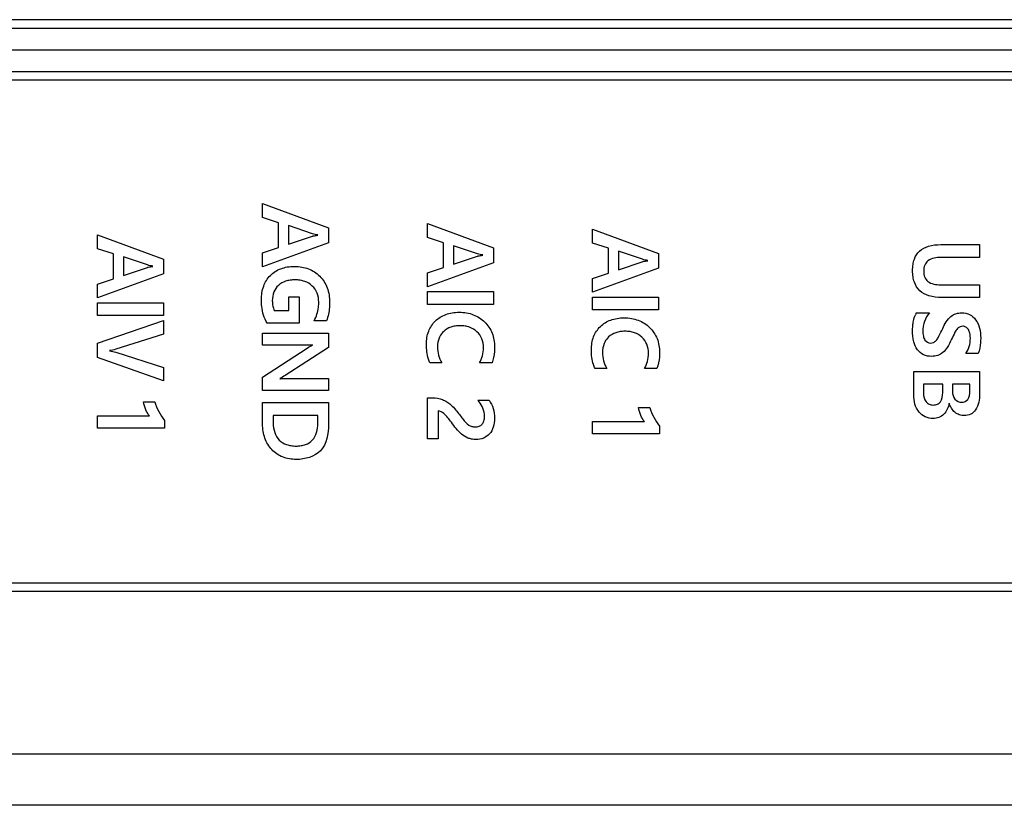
# Model space of a CAD drawing. Header units: millimetres. Extents: x -81 to 387, y -35 to 444.
# Tile 14 of 23: x 79 to 102, y 160 to 178. Entities that reach past the tile are written whole.
import ezdxf

# ---------------------------------------------------------------- set-up
doc = ezdxf.new("R2010")
doc.units = ezdxf.units.MM
doc.header["$LTSCALE"] = 65.395
for name, color, linetype in [('SHEET-LORA_USER_TOP-ENDNO-SHAPE', 7, 'CONTINUOUS'), ('SHEET-LORA_USER_TOP-GATEW-SHAPE', 7, 'CONTINUOUS'), ('TOP_CASE-_AK-DR-10-SHAPE', 7, 'CONTINUOUS'), ('USER_GUIDE-TOP-GATWAY-SHAPE', 7, 'CONTINUOUS')]:
    doc.layers.add(name, color=color, linetype=linetype)

msp = doc.modelspace()

# ---------------------------------------------------------------- linework, layer by layer
at = {"layer": 'SHEET-LORA_USER_TOP-ENDNO-SHAPE', "color": 7, "linetype": 'Continuous'}
for p, q in [((84.903686, 173.408194), (84.903686, 173.72961)), ((84.903686, 173.72961), (86.42504, 173.16633)), ((85.267506, 173.288285), (84.903686, 173.408194)), ((85.267506, 172.71675), (85.267506, 173.288285)), ((88.713968, 172.94602), (88.713968, 173.267789)), ((88.713968, 173.267789), (90.235322, 172.704191)), ((85.50108, 173.220093), (85.50108, 172.790128)), ((86.054024, 173.033015), (85.50108, 173.220093)), ((86.42504, 173.16633), (86.42504, 172.826323)), ((92.523545, 172.817856), (92.523545, 173.139625)), ((92.523545, 173.139625), (94.044899, 172.576027)), ((81.093439, 172.687293), (81.093439, 173.008744)), ((81.093439, 173.008744), (82.614793, 172.445464)), ((86.42504, 172.826323), (84.903686, 172.27232)), ((85.50108, 172.790128), (86.051942, 172.976183)), ((89.077788, 172.826146), (88.713968, 172.94602)), ((89.077788, 172.254928), (89.077788, 172.826146)), ((92.887364, 172.697982), (92.523545, 172.817856)), ((81.457224, 172.567419), (81.093439, 172.687293)), ((84.903686, 172.593771), (85.267506, 172.71675)), ((84.903686, 172.27232), (84.903686, 172.593771)), ((89.311371, 172.757919), (89.311371, 172.327989)), ((89.864306, 172.571194), (89.311371, 172.757919)), ((90.235322, 172.704191), (90.235322, 172.364501)), ((92.887364, 172.1268), (92.887364, 172.697982)), ((93.120939, 172.629755), (93.120939, 172.199825)), ((93.673882, 172.44303), (93.120939, 172.629755)), ((94.044899, 172.576027), (94.044899, 172.236337)), ((100.566852, 172.782225), (101.460826, 172.782225)), ((101.460826, 172.782225), (101.460826, 172.486633)), ((81.457224, 171.995884), (81.457224, 172.567419)), ((81.690798, 172.499192), (81.690798, 172.069261)), ((82.243742, 172.312114), (81.690798, 172.499192)), ((82.614793, 172.445464), (82.614793, 172.105421)), ((90.235322, 172.364501), (88.713968, 171.810534)), ((89.311371, 172.327989), (89.862224, 172.514008)), ((93.120939, 172.199825), (93.671801, 172.385844)), ((101.460826, 172.486633), (100.566852, 172.486633)), ((81.690798, 172.069261), (82.24166, 172.255281)), ((88.713968, 172.131597), (89.077788, 172.254928)), ((88.713968, 171.810534), (88.713968, 172.131597)), ((94.044899, 172.236337), (92.523545, 171.68237)), ((92.523545, 172.003433), (92.887364, 172.1268)), ((82.614793, 172.105421), (81.093439, 171.551454)), ((81.093439, 171.87287), (81.457224, 171.995884)), ((92.523545, 171.68237), (92.523545, 172.003433)), ((81.093439, 171.551454), (81.093439, 171.87287)), ((88.713968, 171.401947), (88.713968, 171.696834)), ((88.713968, 171.696834), (90.235322, 171.696834)), ((90.235322, 171.696834), (90.235322, 171.401947)), ((100.553411, 171.856184), (101.460826, 171.856184)), ((101.460826, 171.856184), (101.460826, 171.561614)), ((81.093439, 171.14322), (81.093439, 171.437754)), ((81.093439, 171.437754), (82.614793, 171.437754)), ((82.614793, 171.437754), (82.614793, 171.14322)), ((85.508312, 171.261541), (85.508312, 171.573679)), ((85.508312, 171.573679), (85.748095, 171.573679)), ((85.748095, 171.573679), (85.748095, 170.965949)), ((92.523545, 171.273783), (92.523545, 171.56867)), ((92.523545, 171.56867), (94.044899, 171.56867)), ((94.044899, 171.56867), (94.044899, 171.273783)), ((101.460826, 171.561614), (100.585443, 171.561614)), ((85.172432, 171.261541), (85.508312, 171.261541)), ((90.235322, 171.401947), (88.713968, 171.401947)), ((94.044899, 171.273783), (92.523545, 171.273783)), ((82.614793, 171.14322), (81.093439, 171.14322)), ((81.093439, 170.505503), (82.614793, 171.033647)), ((82.614793, 171.033647), (82.614793, 170.714277)), ((86.379567, 171.025886), (86.093288, 171.025886)), ((99.998385, 171.204003), (100.300187, 171.204003)), ((85.748095, 170.965949), (85.00705, 170.965949)), ((82.614793, 170.714277), (81.513033, 170.367038)), ((84.903686, 170.457455), (84.903686, 170.738584)), ((84.903686, 170.738584), (86.42504, 170.738584)), ((86.42504, 170.738584), (86.42504, 170.409936)), ((81.093439, 170.173751), (81.093439, 170.505503)), ((85.816322, 170.457455), (84.903686, 170.457455)), ((84.903686, 169.720538), (85.934115, 170.393391)), ((86.42504, 170.409936), (85.421493, 169.76086)), ((82.614793, 169.639434), (81.093439, 170.173751)), ((81.516137, 170.296765), (82.614793, 169.948432)), ((101.42777, 170.266602), (101.145619, 170.266602)), ((82.614793, 169.948432), (82.614793, 169.639434)), ((89.042651, 170.050067), (88.770836, 170.050067)), ((90.201209, 170.050067), (89.913915, 170.050067)), ((92.852228, 169.921938), (92.580412, 169.921938)), ((94.01082, 169.921938), (93.723483, 169.921938)), ((99.939472, 169.308528), (99.939472, 169.851136)), ((99.939472, 169.851136), (101.460826, 169.851136)), ((101.460826, 169.851136), (101.460826, 169.333329)), ((84.903686, 169.412563), (84.903686, 169.720538)), ((85.516567, 169.692633), (86.42504, 169.692633)), ((86.42504, 169.692633), (86.42504, 169.412563)), ((86.42504, 169.412563), (84.903686, 169.412563)), ((100.165814, 169.556566), (100.165814, 169.354001)), ((100.608162, 169.556566), (100.165814, 169.556566)), ((100.608162, 169.364338), (100.608162, 169.556566)), ((100.835562, 169.556566), (100.835562, 169.39637)), ((101.234484, 169.556566), (100.835562, 169.556566)), ((101.234484, 169.405683), (101.234484, 169.556566)), ((88.713968, 168.295845), (88.713968, 169.245981)), ((88.713968, 169.245981), (88.828691, 169.245981)), ((89.872561, 169.192923), (90.131994, 169.192923)), ((82.156923, 169.153306), (82.412193, 169.153306)), ((84.903686, 168.636028), (84.903686, 169.134186)), ((84.903686, 169.134186), (86.42504, 169.134186)), ((86.42504, 169.134186), (86.42504, 168.629855)), ((88.956856, 168.940758), (88.956856, 168.295845)), ((93.587064, 169.022743), (93.842334, 169.022743)), ((81.093439, 168.542507), (81.093439, 168.830867)), ((81.093439, 168.830867), (82.289215, 168.830867)), ((82.639594, 168.724399), (82.639594, 168.542507)), ((85.147597, 168.839651), (85.147597, 168.653596)), ((86.180115, 168.839651), (85.147597, 168.839651)), ((86.180115, 168.65155), (86.180115, 168.839651)), ((82.639594, 168.542507), (81.093439, 168.542507)), ((92.523545, 168.411591), (92.523545, 168.700304)), ((92.523545, 168.700304), (93.719355, 168.700304)), ((94.069734, 168.593483), (94.069734, 168.411591)), ((88.956856, 168.295845), (88.713968, 168.295845)), ((94.069734, 168.411591), (92.523545, 168.411591))]:
    msp.add_line(p, q, dxfattribs=at)
for centre, radius, start, end in [((100.506922, 170.933872), 0.575831, 152.0230175, 156.362454), ((89.226369, 168.634973), 0.85374, 37.434405, 40.8087293)]:
    msp.add_arc(centre, radius, start, end, dxfattribs=at)
for points in [[(86.178025, 173.007192), (86.136102, 173.012192), (86.094227, 173.020119), (86.054024, 173.033015)], [(89.988307, 172.545018), (89.94636, 172.550021), (89.904532, 172.55829), (89.864306, 172.571194)], [(93.797919, 172.416853), (93.75596, 172.421854), (93.714119, 172.430123), (93.673882, 172.44303)], [(82.367778, 172.28629), (82.325843, 172.291288), (82.283955, 172.299214), (82.243742, 172.312114)], [(81.513033, 170.367038), (81.465005, 170.351983), (81.415237, 170.341956), (81.365254, 170.336029)], [(81.365254, 170.32982), (81.416611, 170.326155), (81.466967, 170.312036), (81.516137, 170.296765)], [(85.934115, 170.393391), (85.972072, 170.41826), (86.01119, 170.44162), (86.051942, 170.461583)], [(85.421493, 169.76086), (85.382822, 169.735784), (85.344052, 169.710713), (85.303665, 169.688505)], [(82.412193, 169.153306), (82.458698, 168.998312), (82.539304, 168.851394), (82.639594, 168.724399)], [(93.842334, 169.022743), (93.888859, 168.867647), (93.969381, 168.72056), (94.069734, 168.593483)]]:
    msp.add_open_spline(points, degree=3, dxfattribs=at)
for points, knots in [([(86.051942, 172.976183), (86.05859, 172.978459), (86.100034, 172.989412), (86.142565, 172.995202), (86.178025, 172.999925)], [0, 0, 0, 0, 0.164179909, 1, 1, 1, 1]), ([(100.585443, 171.561614), (100.48647, 171.561614), (100.305402, 171.578037), (100.068297, 171.698769), (99.957381, 171.877151), (99.918559, 172.042668), (99.909539, 172.181943), (99.918364, 172.319583), (99.956219, 172.478977), (100.064478, 172.650741), (100.294858, 172.766454), (100.470629, 172.782225), (100.566852, 172.782225)], [0, 0, 0, 0, 0.144338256, 0.261226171, 0.373895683, 0.437216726, 0.508289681, 0.576647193, 0.637586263, 0.746304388, 0.859673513, 1, 1, 1, 1]), ([(89.862224, 172.514008), (89.868875, 172.516295), (89.910292, 172.527428), (89.952832, 172.533396), (89.988307, 172.538138)], [0, 0, 0, 0, 0.164227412, 1, 1, 1, 1]), ([(93.671801, 172.385844), (93.678452, 172.388132), (93.719882, 172.399263), (93.762433, 172.40523), (93.797919, 172.409974)], [0, 0, 0, 0, 0.164205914, 1, 1, 1, 1]), ([(100.566852, 172.486633), (100.463892, 172.486633), (100.301291, 172.4671), (100.180497, 172.306175), (100.16288, 172.169223), (100.180012, 172.033445), (100.29599, 171.875965), (100.453831, 171.856184), (100.553411, 171.856184)], [0, 0, 0, 0, 0.272529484, 0.38224928, 0.507079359, 0.629406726, 0.736417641, 1, 1, 1, 1]), ([(82.24166, 172.255281), (82.248307, 172.257568), (82.289758, 172.268556), (82.332306, 172.274337), (82.367778, 172.279058)], [0, 0, 0, 0, 0.164172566, 1, 1, 1, 1]), ([(84.87684, 171.507533), (84.87684, 171.614666), (84.903319, 171.821733), (85.040544, 172.042869), (85.19124, 172.165918), (85.32497, 172.232301), (85.477043, 172.270985), (85.64138, 172.282665), (85.807584, 172.270126), (85.964538, 172.227449), (86.105187, 172.154782), (86.26756, 172.021801), (86.419539, 171.786535), (86.449876, 171.563702), (86.449876, 171.449643)], [0, 0, 0, 0, 0.12750098, 0.242251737, 0.299540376, 0.357378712, 0.418464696, 0.485102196, 0.552671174, 0.615925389, 0.677345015, 0.739630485, 0.864254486, 1, 1, 1, 1]), ([(86.199756, 171.457933), (86.199756, 171.527507), (86.178294, 171.665774), (86.058907, 171.838259), (85.909403, 171.929072), (85.770136, 171.96331), (85.655599, 171.971031), (85.541374, 171.963851), (85.404873, 171.933927), (85.258968, 171.853444), (85.146093, 171.687819), (85.127391, 171.549697), (85.128001, 171.474887), (85.12816, 171.46789)], [0, 0, 0, 0, 0.125714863, 0.244972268, 0.367449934, 0.432420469, 0.502780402, 0.574087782, 0.638514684, 0.754465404, 0.865437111, 0.987397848, 1, 1, 1, 1]), ([(85.00705, 170.965949), (84.938856, 171.083412), (84.885689, 171.270117), (84.87684, 171.456518), (84.87684, 171.507533)], [0, 0, 0, 0, 0.726953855, 1, 1, 1, 1]), ([(85.12816, 171.46789), (85.128957, 171.432906), (85.135759, 171.362417), (85.156683, 171.29377), (85.172432, 171.261541)], [0, 0, 0, 0, 0.492939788, 1, 1, 1, 1]), ([(86.093288, 171.025886), (86.149362, 171.118441), (86.192648, 171.267918), (86.199756, 171.416832), (86.199756, 171.457933)], [0, 0, 0, 0, 0.724737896, 1, 1, 1, 1]), ([(86.449876, 171.449643), (86.449876, 171.4103), (86.444925, 171.266895), (86.417515, 171.123014), (86.379567, 171.025886)], [0, 0, 0, 0, 0.27393205, 1, 1, 1, 1]), ([(88.687086, 170.480033), (88.687086, 170.582737), (88.714281, 170.783048), (88.853118, 170.993786), (89.002471, 171.111501), (89.134343, 171.17544), (89.283172, 171.212738), (89.445534, 171.224042), (89.611338, 171.211762), (89.769859, 171.169913), (89.911996, 171.098508), (90.074401, 170.968344), (90.227382, 170.74348), (90.260123, 170.52838), (90.260123, 170.420096)], [0, 0, 0, 0, 0.124834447, 0.238821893, 0.296454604, 0.35451268, 0.415560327, 0.48180338, 0.551577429, 0.616757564, 0.679797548, 0.743414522, 0.868383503, 1, 1, 1, 1]), ([(92.496698, 170.351869), (92.496698, 170.454572), (92.523868, 170.654893), (92.662734, 170.865608), (92.812063, 170.983344), (92.943925, 171.047294), (93.092748, 171.084605), (93.255115, 171.095915), (93.420926, 171.08363), (93.579448, 171.041767), (93.721578, 170.970347), (93.883972, 170.840172), (94.037009, 170.615338), (94.069734, 170.40022), (94.069734, 170.291932)], [0, 0, 0, 0, 0.124832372, 0.238821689, 0.296448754, 0.354504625, 0.41555141, 0.481793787, 0.551573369, 0.616753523, 0.67979213, 0.743408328, 0.868379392, 1, 1, 1, 1]), ([(100.813831, 170.598355), (100.78541, 170.533024), (100.729854, 170.421197), (100.622792, 170.286489), (100.49286, 170.214284), (100.336486, 170.193042), (100.161401, 170.222228), (100.00825, 170.352351), (99.942796, 170.510629), (99.916536, 170.658884), (99.910787, 170.782728), (99.915748, 170.904648), (99.933572, 171.03249), (99.958955, 171.118107), (99.979404, 171.164751)], [0, 0, 0, 0, 0.114924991, 0.200876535, 0.273069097, 0.348384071, 0.452355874, 0.549162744, 0.658398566, 0.721443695, 0.791848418, 0.857865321, 0.917985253, 1, 1, 1, 1]), ([(100.300187, 171.204003), (100.252496, 171.146445), (100.19412, 171.047886), (100.15621, 170.902503), (100.147271, 170.786413), (100.155814, 170.675609), (100.196722, 170.558453), (100.302089, 170.49828), (100.3987, 170.521515), (100.444296, 170.555507), (100.466079, 170.580064), (100.47111, 170.586237)], [0, 0, 0, 0, 0.229017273, 0.341905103, 0.458206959, 0.584161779, 0.680720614, 0.829940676, 0.899355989, 0.975569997, 1, 1, 1, 1]), ([(100.608162, 170.848474), (100.653741, 170.95016), (100.733965, 171.094267), (100.912624, 171.195158), (101.064602, 171.216984), (101.237077, 171.184682), (101.444309, 170.997595), (101.485626, 170.77592), (101.485626, 170.631445)], [0, 0, 0, 0, 0.23794157, 0.331588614, 0.427790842, 0.561294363, 0.691506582, 1, 1, 1, 1]), ([(89.913915, 170.050067), (89.943774, 170.101567), (89.990123, 170.216521), (90.012458, 170.408872), (89.9834, 170.610536), (89.862349, 170.78252), (89.713465, 170.871256), (89.575674, 170.904862), (89.464059, 170.912545), (89.353475, 170.905135), (89.220219, 170.873456), (89.089295, 170.79665), (89.019027, 170.704715), (88.996357, 170.66149)], [0, 0, 0, 0, 0.101940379, 0.208903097, 0.329355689, 0.441742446, 0.556911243, 0.617754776, 0.683430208, 0.747751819, 0.806839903, 0.916920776, 1, 1, 1, 1]), ([(93.723483, 169.921938), (93.75335, 169.973428), (93.799698, 170.088374), (93.822035, 170.280713), (93.792978, 170.482373), (93.671923, 170.654349), (93.523059, 170.743103), (93.38528, 170.77673), (93.273662, 170.784416), (93.163068, 170.777006), (93.0298, 170.74533), (92.898866, 170.66852), (92.828601, 170.576578), (92.805929, 170.533348)], [0, 0, 0, 0, 0.101932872, 0.208885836, 0.329338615, 0.441725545, 0.556891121, 0.617729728, 0.68340236, 0.747736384, 0.806831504, 0.916913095, 1, 1, 1, 1]), ([(100.47111, 170.586237), (100.491235, 170.610931), (100.540819, 170.697855), (100.581891, 170.787054), (100.608162, 170.848474)], [0, 0, 0, 0, 0.323158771, 1, 1, 1, 1]), ([(100.919515, 170.803619), (100.909444, 170.788715), (100.870536, 170.721503), (100.837661, 170.652303), (100.813831, 170.598355)], [0, 0, 0, 0, 0.233169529, 1, 1, 1, 1]), ([(101.145619, 170.266602), (101.17951, 170.316059), (101.232531, 170.432199), (101.25177, 170.595289), (101.241233, 170.729604), (101.207875, 170.820109), (101.150699, 170.885351), (101.07588, 170.903409), (101.006414, 170.888503), (100.954852, 170.850793), (100.929585, 170.818523), (100.919515, 170.803619)], [0, 0, 0, 0, 0.194989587, 0.406567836, 0.527872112, 0.629984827, 0.716230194, 0.797847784, 0.86686281, 0.941676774, 1, 1, 1, 1]), ([(88.996357, 170.66149), (88.989879, 170.649141), (88.95567, 170.575302), (88.934512, 170.425685), (88.958947, 170.227905), (89.009915, 170.105309), (89.042651, 170.050067)], [0, 0, 0, 0, 0.065512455, 0.382383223, 0.696513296, 1, 1, 1, 1]), ([(92.805929, 170.533348), (92.799452, 170.520997), (92.765241, 170.44715), (92.744078, 170.297533), (92.768518, 170.099756), (92.819494, 169.977176), (92.852228, 169.921938)], [0, 0, 0, 0, 0.065519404, 0.382423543, 0.69653166, 1, 1, 1, 1]), ([(101.485626, 170.631445), (101.485626, 170.594886), (101.481837, 170.471796), (101.462406, 170.346384), (101.42777, 170.266602)], [0, 0, 0, 0, 0.29594207, 1, 1, 1, 1]), ([(86.051942, 170.465745), (86.038031, 170.464147), (85.959631, 170.457926), (85.88093, 170.457455), (85.816322, 170.457455)], [0, 0, 0, 0, 0.178132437, 1, 1, 1, 1]), ([(88.770836, 170.050067), (88.756362, 170.078658), (88.701107, 170.215333), (88.687086, 170.36526), (88.687086, 170.480033)], [0, 0, 0, 0, 0.218269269, 1, 1, 1, 1]), ([(90.260123, 170.420096), (90.260123, 170.384717), (90.256126, 170.25971), (90.234306, 170.133644), (90.201209, 170.050067)], [0, 0, 0, 0, 0.282418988, 1, 1, 1, 1]), ([(92.580412, 169.921938), (92.56594, 169.950527), (92.510694, 170.087192), (92.496698, 170.237107), (92.496698, 170.351869)], [0, 0, 0, 0, 0.218273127, 1, 1, 1, 1]), ([(94.069734, 170.291932), (94.069734, 170.256553), (94.065731, 170.131557), (94.043898, 170.00551), (94.01082, 169.921938)], [0, 0, 0, 0, 0.282444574, 1, 1, 1, 1]), ([(85.303665, 169.684378), (85.313024, 169.686294), (85.383946, 169.693088), (85.455057, 169.692633), (85.516567, 169.692633)], [0, 0, 0, 0, 0.134428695, 1, 1, 1, 1]), ([(100.835562, 169.39637), (100.835562, 169.331586), (100.859735, 169.194519), (100.993079, 169.143146), (101.05051, 169.143146)], [0, 0, 0, 0, 0.530086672, 1, 1, 1, 1]), ([(101.05051, 169.143146), (101.101444, 169.143146), (101.228714, 169.203283), (101.234484, 169.338284), (101.234484, 169.405683)], [0, 0, 0, 0, 0.430426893, 1, 1, 1, 1]), ([(88.828691, 169.245981), (88.905601, 169.245981), (89.021824, 169.225384), (89.141344, 169.164288), (89.204641, 169.121375), (89.278502, 169.062331), (89.387236, 168.939779), (89.474755, 168.826452), (89.527368, 168.756114)], [0, 0, 0, 0, 0.25924308, 0.385701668, 0.45045976, 0.516798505, 0.703919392, 1, 1, 1, 1]), ([(90.131994, 169.192923), (90.173567, 169.133234), (90.240454, 168.998919), (90.268694, 168.780853), (90.246624, 168.575495), (90.158558, 168.405753), (90.008515, 168.300642), (89.856147, 168.278634), (89.732001, 168.288315), (89.615938, 168.322062), (89.489987, 168.401281), (89.370827, 168.534002), (89.299402, 168.630808), (89.262784, 168.680302)], [0, 0, 0, 0, 0.114769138, 0.23180556, 0.342690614, 0.43621189, 0.524201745, 0.620703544, 0.672666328, 0.720079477, 0.810082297, 0.90285968, 1, 1, 1, 1]), ([(100.753894, 169.120427), (100.741919, 169.026866), (100.683808, 168.885661), (100.524563, 168.783103), (100.371182, 168.760045), (100.200234, 168.790649), (99.988037, 168.956901), (99.939472, 169.171446), (99.939472, 169.308528)], [0, 0, 0, 0, 0.212608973, 0.311799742, 0.414707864, 0.555650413, 0.691014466, 1, 1, 1, 1]), ([(100.165814, 169.354001), (100.165814, 169.283583), (100.186687, 169.172979), (100.296538, 169.0888), (100.391943, 169.074284), (100.486644, 169.08773), (100.596522, 169.176214), (100.608162, 169.290786), (100.608162, 169.364338)], [0, 0, 0, 0, 0.263893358, 0.376082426, 0.496653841, 0.61678482, 0.724364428, 1, 1, 1, 1]), ([(101.460826, 169.333329), (101.460826, 169.207122), (101.434221, 169.015546), (101.260984, 168.853784), (101.11809, 168.826293), (100.989185, 168.846527), (100.848085, 168.92932), (100.781269, 169.041406), (100.756999, 169.120427)], [0, 0, 0, 0, 0.32596637, 0.454789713, 0.586142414, 0.686425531, 0.786494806, 1, 1, 1, 1]), ([(82.289215, 168.830867), (82.253121, 168.870313), (82.196329, 168.975902), (82.164429, 169.089905), (82.156923, 169.153306)], [0, 0, 0, 0, 0.455771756, 1, 1, 1, 1]), ([(89.262784, 168.680302), (89.209761, 168.751904), (89.129769, 168.858917), (89.004327, 168.940758), (88.956856, 168.940758)], [0, 0, 0, 0, 0.652400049, 1, 1, 1, 1]), ([(89.527368, 168.756114), (89.566558, 168.703488), (89.627128, 168.630679), (89.735347, 168.580493), (89.817854, 168.570582), (89.902245, 168.581853), (89.978433, 168.629767), (90.021852, 168.715422), (90.034239, 168.84689), (90.002132, 169.004851), (89.938277, 169.109448), (89.904281, 169.153922)], [0, 0, 0, 0, 0.181750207, 0.252682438, 0.32512749, 0.409396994, 0.484034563, 0.564360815, 0.665467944, 0.845690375, 1, 1, 1, 1]), ([(93.719355, 168.700304), (93.68333, 168.739675), (93.626257, 168.84512), (93.594583, 168.95923), (93.587064, 169.022743)], [0, 0, 0, 0, 0.454863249, 1, 1, 1, 1]), ([(85.682972, 167.821605), (85.575179, 167.821605), (85.362594, 167.853048), (85.099526, 168.035782), (84.933402, 168.310635), (84.903686, 168.525956), (84.903686, 168.636028)], [0, 0, 0, 0, 0.256546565, 0.495414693, 0.738029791, 1, 1, 1, 1]), ([(85.147597, 168.653596), (85.147597, 168.517286), (85.214648, 168.294785), (85.427541, 168.169783), (85.564766, 168.13665), (85.677978, 168.129063), (85.789968, 168.136585), (85.922233, 168.169219), (86.125609, 168.299256), (86.180115, 168.517325), (86.180115, 168.65155)], [0, 0, 0, 0, 0.249260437, 0.369823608, 0.435067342, 0.506549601, 0.576443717, 0.639495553, 0.754551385, 1, 1, 1, 1]), ([(86.42504, 168.629855), (86.42504, 168.418542), (86.345183, 167.947428), (85.88034, 167.821605), (85.682972, 167.821605)], [0, 0, 0, 0, 0.517059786, 1, 1, 1, 1])]:
    msp.add_open_spline(points, degree=3, knots=knots, dxfattribs=at)
at = {"layer": 'SHEET-LORA_USER_TOP-GATEW-SHAPE', "color": 7, "linetype": 'Continuous'}
for p, q in [((116.471908, 176.57561), (66.871908, 176.57561)), ((69.171908, 164.97561), (114.171908, 164.97561))]:
    msp.add_line(p, q, dxfattribs=at)
at = {"layer": 'TOP_CASE-_AK-DR-10-SHAPE', "color": 7, "linetype": 'Continuous'}
for p, q in [((121.315788, 177.77561), (62.028029, 177.77561)), ((120.260103, 177.27561), (63.083714, 177.27561)), ((66.671908, 176.77561), (116.671908, 176.77561)), ((114.171908, 164.77561), (69.171908, 164.77561)), ((73.57466, 161.02561), (109.769156, 161.02561)), ((109.217238, 159.836336), (74.126578, 159.836336))]:
    msp.add_line(p, q, dxfattribs=at)
at = {"layer": 'USER_GUIDE-TOP-GATWAY-SHAPE', "color": 7, "linetype": 'Continuous'}
msp.add_line((119.171908, 177.97561), (64.171908, 177.97561), dxfattribs=at)

doc.saveas('drawing.dxf')
